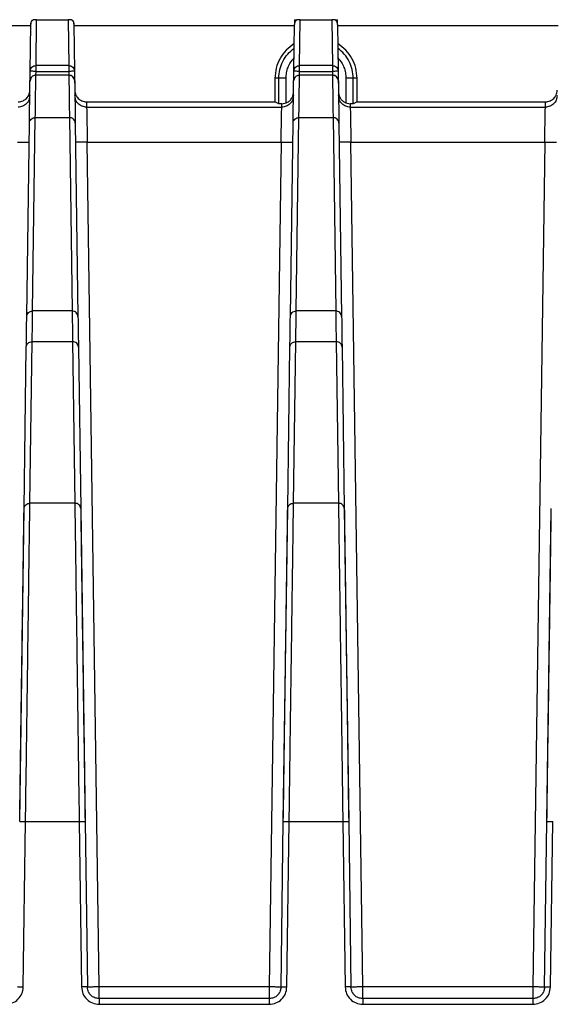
# Model space of a CAD drawing. Header units: millimetres. Extents: x -400 to 1650, y 544 to 1669.
# Tile 16 of 33: x 312 to 357, y 1585 to 1669. Entities that reach past the tile are written whole.
import ezdxf

# ---------------------------------------------------------------- set-up
doc = ezdxf.new("R2010")
doc.units = ezdxf.units.MM

# ---------------------------------------------------------------- blocks, each defined once
blk = doc.blocks.new('Drawing View10')
at = {"color": 7, "linetype": 'Continuous', "lineweight": 25}
for p, q in [((-118.381, 42.915), (-118.34, 42.947)), ((-118.101, 39.036), (-118.05, 42.947)), ((-118.05, 42.947), (-115.361, 42.947)), ((-115.361, 42.947), (-115.31, 39.036)), ((-115.071, 42.947), (-115.03, 42.915)), ((-96.04, 42.947), (-96.044, 42.58)), ((-96.04, 42.947), (-95.84, 42.947)), ((-95.601, 39.036), (-95.55, 42.947)), ((-95.55, 42.947), (-92.861, 42.947)), ((-92.861, 42.947), (-92.81, 39.036)), ((-92.571, 42.947), (-92.371, 42.947)), ((-92.367, 42.581), (-92.371, 42.947)), ((-137.365, 42.447), (-118.546, 42.447)), ((-118.601, 38.545), (-118.545, 42.549)), ((-118.544, 42.65), (-118.545, 42.557)), ((-118.545, 42.548), (-118.545, 42.557)), ((-114.866, 42.557), (-114.867, 42.65)), ((-114.866, 42.557), (-114.866, 42.548)), ((-114.866, 42.549), (-114.81, 38.545)), ((-114.865, 42.447), (-96.046, 42.447)), ((-96.101, 38.545), (-96.045, 42.549)), ((-96.045, 42.58), (-96.045, 42.548)), ((-92.366, 42.548), (-92.366, 42.581)), ((-92.366, 42.549), (-92.31, 38.545)), ((-92.365, 42.447), (-73.546, 42.447)), ((-118.601, 38.545), (-118.569, 38.695)), ((-115.309, 39.036), (-118.101, 39.036)), ((-96.101, 38.545), (-96.069, 38.695)), ((-92.809, 39.036), (-95.601, 39.036)), ((-118.622, 37.026), (-118.601, 38.545)), ((-118.582, 37.864), (-118.612, 37.72)), ((-115.298, 38.213), (-118.112, 38.213)), ((-118.112, 38.21), (-118.112, 38.211)), ((-115.298, 38.21), (-118.112, 38.21)), ((-118.106, 38.213), (-118.101, 38.541)), ((-118.101, 38.541), (-115.31, 38.541)), ((-115.31, 38.541), (-115.305, 38.213)), ((-115.298, 38.211), (-115.298, 38.21)), ((-114.81, 38.545), (-114.781, 36.451)), ((-97.705, 37.948), (-97.705, 35.947)), ((-97.381, 37.947), (-97.705, 37.947)), ((-96.765, 37.953), (-97.381, 37.947)), ((-97.381, 35.784), (-97.381, 37.947)), ((-96.765, 35.844), (-96.765, 37.953)), ((-96.122, 37.026), (-96.101, 38.545)), ((-96.082, 37.864), (-96.112, 37.72)), ((-92.798, 38.213), (-95.612, 38.213)), ((-95.612, 38.21), (-95.612, 38.211)), ((-92.798, 38.21), (-95.612, 38.21)), ((-95.606, 38.213), (-95.601, 38.541)), ((-95.601, 38.541), (-92.81, 38.541)), ((-92.81, 38.541), (-92.805, 38.213)), ((-92.798, 38.211), (-92.798, 38.21)), ((-92.31, 38.545), (-92.281, 36.451)), ((-91.646, 37.954), (-91.646, 35.844)), ((-91.03, 37.947), (-91.646, 37.954)), ((-91.03, 35.784), (-91.03, 37.947)), ((-90.705, 37.947), (-91.03, 37.947)), ((-90.705, 35.947), (-90.705, 37.947)), ((-113.787, 35.947), (-113.782, 35.486)), ((-113.787, 35.947), (-97.705, 35.947)), ((-113.782, 35.486), (-97.129, 35.486)), ((-97.381, 35.784), (-97.705, 35.947)), ((-97.126, 35.781), (-97.381, 35.784)), ((-97.129, 35.486), (-97.126, 35.781)), ((-97.126, 35.781), (-96.765, 35.844)), ((-91.646, 35.844), (-91.285, 35.781)), ((-91.03, 35.784), (-91.285, 35.781)), ((-91.285, 35.781), (-91.281, 35.486)), ((-91.281, 35.486), (-74.629, 35.486)), ((-90.705, 35.947), (-91.03, 35.784)), ((-90.705, 35.947), (-74.623, 35.947)), ((-74.629, 35.486), (-74.624, 35.947)), ((-118.393, 18.105), (-118.163, 34.601)), ((-118.163, 34.601), (-115.248, 34.601)), ((-115.248, 34.601), (-115.018, 18.105)), ((-95.893, 18.105), (-95.663, 34.601)), ((-95.663, 34.601), (-92.748, 34.601)), ((-92.748, 34.601), (-92.518, 18.105)), ((-118.893, 17.633), (-118.663, 34.129)), ((-114.748, 34.129), (-114.518, 17.633)), ((-96.393, 17.633), (-96.163, 34.129)), ((-92.248, 34.129), (-92.018, 17.633)), ((-112.719, -39.557), (-113.725, 32.499)), ((-113.725, 32.499), (-97.185, 32.499)), ((-97.185, 32.499), (-98.192, -39.557)), ((-90.219, -39.557), (-91.225, 32.499)), ((-91.225, 32.499), (-74.685, 32.499)), ((-74.685, 32.499), (-75.692, -39.557)), ((-115.018, 18.105), (-118.393, 18.105)), ((-92.518, 18.105), (-95.893, 18.105)), ((-118.622, 1.7), (-118.429, 15.487)), ((-118.429, 15.487), (-114.981, 15.487)), ((-114.981, 15.487), (-114.789, 1.7)), ((-96.122, 1.7), (-95.929, 15.487)), ((-95.929, 15.487), (-92.481, 15.487)), ((-92.481, 15.487), (-92.289, 1.7)), ((-119.122, 1.242), (-118.929, 15.028)), ((-114.482, 15.028), (-114.289, 1.242)), ((-96.622, 1.242), (-96.429, 15.028)), ((-91.982, 15.028), (-91.789, 1.242)), ((-114.789, 1.7), (-118.622, 1.7)), ((-92.289, 1.7), (-96.122, 1.7)), ((-119.495, -25.456), (-119.122, 1.24)), ((-114.289, 1.24), (-113.916, -25.456)), ((-96.995, -25.456), (-96.622, 1.24)), ((-91.789, 1.24), (-91.416, -25.456)), ((-74.495, -25.456), (-74.122, 1.24)), ((-119.192, -39.56), (-118.995, -25.452)), ((-118.995, -25.452), (-114.416, -25.452)), ((-114.416, -25.452), (-114.219, -39.56)), ((-113.916, -25.458), (-113.719, -39.567)), ((-97.192, -39.567), (-96.995, -25.458)), ((-96.692, -39.56), (-96.495, -25.452)), ((-96.495, -25.452), (-91.916, -25.452)), ((-91.916, -25.452), (-91.719, -39.56)), ((-91.416, -25.458), (-91.219, -39.567)), ((-74.692, -39.567), (-74.495, -25.458)), ((-74.192, -39.56), (-73.995, -25.452)), ((-98.192, -39.557), (-112.719, -39.557)), ((-97.192, -39.567), (-97.238, -39.786)), ((-75.692, -39.557), (-90.219, -39.557)), ((-74.692, -39.567), (-74.738, -39.786)), ((-98.192, -40.553), (-112.719, -40.553)), ((-112.719, -41.04), (-98.192, -41.04)), ((-75.692, -40.553), (-90.219, -40.553)), ((-90.219, -41.04), (-75.692, -41.04))]:
    blk.add_line(p, q, dxfattribs=at)
for centre, radius, start, end in [((-118.244, 42.647), 0.3, 117.15391, 179.52327), ((-115.167, 42.647), 0.3, 0.47702, 62.84609), ((-118.112, 37.713), 0.5, 89.98729, 162.03785), ((-115.298, 37.713), 0.5, 1.25507, 89.98759), ((-95.612, 37.713), 0.5, 89.98729, 162.03785), ((-92.798, 37.713), 0.5, 1.25507, 89.98759)]:
    blk.add_arc(centre, radius, start, end, dxfattribs=at)
for points, knots in [([(-118.545, 42.557), (-118.542, 42.592), (-118.537, 42.66), (-118.504, 42.756), (-118.453, 42.843), (-118.406, 42.89), (-118.381, 42.914)], [0, 0, 0, 0, 0.2592585, 0.5049842, 0.7481337, 1, 1, 1, 1]), ([(-118.05, 42.947), (-118.065, 42.947), (-118.093, 42.948), (-118.179, 42.946), (-118.253, 42.949), (-118.304, 42.948), (-118.34, 42.947)], [0, 0, 0, 0, 0.049531, 0.095807, 0.372529, 1, 1, 1, 1]), ([(-115.071, 42.947), (-115.102, 42.947), (-115.14, 42.947), (-115.228, 42.947), (-115.268, 42.947), (-115.317, 42.948), (-115.346, 42.948), (-115.361, 42.947)], [0, 0, 0, 0, 0.632231, 0.789686, 0.902627, 0.949244, 1, 1, 1, 1]), ([(-115.029, 42.914), (-115.005, 42.89), (-114.958, 42.843), (-114.907, 42.756), (-114.874, 42.66), (-114.869, 42.592), (-114.866, 42.557)], [0, 0, 0, 0, 0.2518663, 0.4950158, 0.7407415, 1, 1, 1, 1]), ([(-95.84, 42.947), (-95.888, 42.903), (-95.967, 42.83), (-96.027, 42.695), (-96.038, 42.617), (-96.044, 42.58)], [0, 0, 0, 0, 0.451058, 0.74093, 1, 1, 1, 1]), ([(-95.55, 42.947), (-95.565, 42.947), (-95.593, 42.948), (-95.679, 42.946), (-95.753, 42.949), (-95.804, 42.948), (-95.84, 42.947)], [0, 0, 0, 0, 0.049531, 0.095807, 0.372529, 1, 1, 1, 1]), ([(-92.571, 42.947), (-92.602, 42.947), (-92.64, 42.947), (-92.728, 42.947), (-92.768, 42.947), (-92.817, 42.948), (-92.846, 42.948), (-92.861, 42.947)], [0, 0, 0, 0, 0.632231, 0.789686, 0.902627, 0.949244, 1, 1, 1, 1]), ([(-92.367, 42.581), (-92.373, 42.617), (-92.384, 42.696), (-92.444, 42.83), (-92.523, 42.903), (-92.571, 42.947)], [0, 0, 0, 0, 0.25854, 0.548619, 1, 1, 1, 1]), ([(-92.326, 39.685), (-92.224, 39.563), (-92.021, 39.318), (-91.811, 38.888), (-91.672, 38.43), (-91.655, 38.113), (-91.646, 37.954)], [0, 0, 0, 0, 0.250003, 0.500004, 0.750003, 1, 1, 1, 1]), ([(-118.569, 38.695), (-118.567, 38.708), (-118.553, 38.784), (-118.457, 38.9), (-118.297, 39.014), (-118.166, 39.029), (-118.101, 39.036)], [0, 0, 0, 0, 0.064741, 0.376494, 0.688247, 1, 1, 1, 1]), ([(-96.069, 38.695), (-96.067, 38.708), (-96.053, 38.784), (-95.957, 38.9), (-95.797, 39.014), (-95.666, 39.029), (-95.601, 39.036)], [0, 0, 0, 0, 0.064729, 0.376486, 0.688243, 1, 1, 1, 1]), ([(-118.112, 38.21), (-118.178, 38.203), (-118.308, 38.189), (-118.469, 38.074), (-118.565, 37.957), (-118.579, 37.879), (-118.582, 37.864)], [0, 0, 0, 0, 0.309109, 0.618218, 0.927327, 1, 1, 1, 1]), ([(-118.163, 34.601), (-118.152, 35.398), (-118.129, 36.994), (-118.118, 37.805), (-118.112, 38.21)], [0, 0, 0, 0, 0.5, 1, 1, 1, 1]), ([(-115.298, 38.21), (-115.297, 38.124), (-115.294, 37.986), (-115.295, 37.785), (-115.291, 37.666), (-115.29, 37.605), (-115.29, 37.585), (-115.29, 37.577)], [0, 0, 0, 0, 0.465616, 0.748835, 0.914687, 0.971235, 1, 1, 1, 1]), ([(-95.612, 38.21), (-95.678, 38.203), (-95.808, 38.189), (-95.969, 38.074), (-96.065, 37.957), (-96.079, 37.879), (-96.082, 37.864)], [0, 0, 0, 0, 0.309109, 0.618218, 0.927327, 1, 1, 1, 1]), ([(-95.663, 34.601), (-95.652, 35.398), (-95.629, 36.994), (-95.618, 37.805), (-95.612, 38.21)], [0, 0, 0, 0, 0.5, 1, 1, 1, 1]), ([(-92.798, 38.21), (-92.797, 38.124), (-92.794, 37.986), (-92.795, 37.785), (-92.791, 37.666), (-92.79, 37.605), (-92.79, 37.585), (-92.79, 37.577)], [0, 0, 0, 0, 0.465616, 0.748835, 0.914687, 0.971235, 1, 1, 1, 1]), ([(-115.29, 37.577), (-115.284, 37.188), (-115.273, 36.411), (-115.257, 35.204), (-115.248, 34.601)], [0, 0, 0, 0, 0.5, 1, 1, 1, 1]), ([(-92.79, 37.577), (-92.784, 37.188), (-92.773, 36.411), (-92.757, 35.204), (-92.748, 34.601)], [0, 0, 0, 0, 0.5, 1, 1, 1, 1]), ([(-119.623, 35.947), (-119.55, 35.951), (-119.409, 35.958), (-119.159, 36.038), (-118.909, 36.223), (-118.721, 36.47), (-118.637, 36.719), (-118.628, 36.86), (-118.623, 36.934)], [0, 0, 0, 0, 0.140568, 0.271414, 0.499991, 0.728572, 0.859239, 1, 1, 1, 1]), ([(-114.787, 36.934), (-114.783, 36.86), (-114.774, 36.719), (-114.69, 36.47), (-114.501, 36.223), (-114.252, 36.038), (-114.001, 35.958), (-113.86, 35.951), (-113.787, 35.947)], [0, 0, 0, 0, 0.14056, 0.2714, 0.499966, 0.728538, 0.85916, 1, 1, 1, 1]), ([(-96.765, 35.844), (-96.674, 35.888), (-96.492, 35.976), (-96.292, 36.206), (-96.154, 36.471), (-96.135, 36.666), (-96.126, 36.762)], [0, 0, 0, 0, 0.253524, 0.509058, 0.755782, 1, 1, 1, 1]), ([(-92.285, 36.762), (-92.275, 36.662), (-92.256, 36.46), (-92.11, 36.193), (-91.909, 35.971), (-91.733, 35.886), (-91.646, 35.844)], [0, 0, 0, 0, 0.253548, 0.509099, 0.755806, 1, 1, 1, 1]), ([(-74.623, 35.947), (-74.55, 35.951), (-74.409, 35.958), (-74.159, 36.038), (-73.909, 36.223), (-73.721, 36.47), (-73.637, 36.719), (-73.628, 36.86), (-73.623, 36.934)], [0, 0, 0, 0, 0.140568, 0.271414, 0.499991, 0.728572, 0.859239, 1, 1, 1, 1]), ([(-113.782, 35.486), (-113.78, 35.439), (-113.778, 35.342), (-113.766, 34.676), (-113.751, 33.889), (-113.738, 33.151), (-113.73, 32.723), (-113.725, 32.499)], [0, 0, 0, 0, 0.24453, 0.499018, 0.723558, 0.855404, 1, 1, 1, 1]), ([(-97.185, 32.499), (-97.181, 32.723), (-97.173, 33.151), (-97.16, 33.889), (-97.145, 34.676), (-97.133, 35.342), (-97.13, 35.439), (-97.129, 35.486)], [0, 0, 0, 0, 0.144516, 0.276304, 0.500792, 0.75504, 1, 1, 1, 1]), ([(-91.281, 35.486), (-91.28, 35.442), (-91.279, 35.374), (-91.272, 34.999), (-91.263, 34.534), (-91.251, 33.914), (-91.238, 33.181), (-91.23, 32.736), (-91.225, 32.499)], [0, 0, 0, 0, 0.240086, 0.367628, 0.499818, 0.713264, 0.847575, 1, 1, 1, 1]), ([(-74.685, 32.499), (-74.681, 32.724), (-74.673, 33.153), (-74.66, 33.891), (-74.645, 34.676), (-74.632, 35.342), (-74.63, 35.439), (-74.629, 35.486)], [0, 0, 0, 0, 0.145139, 0.277137, 0.500811, 0.754604, 1, 1, 1, 1]), ([(-118.429, 15.487), (-118.42, 15.96), (-118.407, 16.669), (-118.411, 17.338), (-118.404, 17.645), (-118.398, 17.846), (-118.395, 18.007), (-118.393, 18.105)], [0, 0, 0, 0, 0.499985, 0.749987, 0.793096, 0.874992, 1, 1, 1, 1]), ([(-115.018, 18.105), (-115.01, 17.705), (-114.998, 17.106), (-115.002, 16.39), (-114.993, 16.042), (-114.988, 15.807), (-114.984, 15.607), (-114.981, 15.487)], [0, 0, 0, 0, 0.499985, 0.749986, 0.793068, 0.874992, 1, 1, 1, 1]), ([(-95.929, 15.487), (-95.92, 15.96), (-95.907, 16.669), (-95.911, 17.338), (-95.904, 17.645), (-95.898, 17.846), (-95.895, 18.007), (-95.893, 18.105)], [0, 0, 0, 0, 0.499985, 0.749987, 0.793096, 0.874992, 1, 1, 1, 1]), ([(-92.518, 18.105), (-92.51, 17.705), (-92.498, 17.106), (-92.502, 16.39), (-92.493, 16.042), (-92.488, 15.807), (-92.484, 15.607), (-92.481, 15.487)], [0, 0, 0, 0, 0.499985, 0.749986, 0.793068, 0.874992, 1, 1, 1, 1]), ([(-118.995, -25.452), (-118.974, -23.99), (-118.934, -21.065), (-118.875, -16.793), (-118.819, -12.722), (-118.767, -8.941), (-118.72, -5.527), (-118.68, -2.569), (-118.646, -0.074), (-118.63, 1.109), (-118.622, 1.7)], [0, 0, 0, 0, 0.125, 0.25, 0.375, 0.5, 0.625, 0.75, 0.875, 1, 1, 1, 1]), ([(-114.789, 1.7), (-114.781, 1.109), (-114.765, -0.074), (-114.731, -2.569), (-114.69, -5.527), (-114.644, -8.941), (-114.592, -12.722), (-114.536, -16.793), (-114.477, -21.065), (-114.436, -23.99), (-114.416, -25.452)], [0, 0, 0, 0, 0.125, 0.25, 0.375, 0.5, 0.625, 0.75, 0.875, 1, 1, 1, 1]), ([(-96.495, -25.452), (-96.474, -23.99), (-96.434, -21.065), (-96.375, -16.793), (-96.319, -12.722), (-96.267, -8.941), (-96.22, -5.527), (-96.18, -2.569), (-96.146, -0.074), (-96.13, 1.109), (-96.122, 1.7)], [0, 0, 0, 0, 0.125, 0.25, 0.375, 0.5, 0.625, 0.75, 0.875, 1, 1, 1, 1]), ([(-92.289, 1.7), (-92.281, 1.109), (-92.265, -0.074), (-92.231, -2.569), (-92.19, -5.527), (-92.144, -8.941), (-92.092, -12.722), (-92.036, -16.793), (-91.977, -21.065), (-91.936, -23.99), (-91.916, -25.452)], [0, 0, 0, 0, 0.125, 0.25, 0.375, 0.5, 0.625, 0.75, 0.875, 1, 1, 1, 1]), ([(-120.692, -41.04), (-120.497, -41.017), (-120.107, -40.973), (-119.614, -40.632), (-119.266, -40.144), (-119.217, -39.755), (-119.192, -39.56)], [0, 0, 0, 0, 0.249725, 0.499726, 0.749866, 1, 1, 1, 1]), ([(-114.219, -39.56), (-114.194, -39.755), (-114.145, -40.144), (-113.797, -40.632), (-113.304, -40.973), (-112.914, -41.017), (-112.719, -41.04)], [0, 0, 0, 0, 0.249782, 0.499966, 0.750156, 1, 1, 1, 1]), ([(-112.719, -40.553), (-112.845, -40.539), (-113.105, -40.51), (-113.421, -40.295), (-113.606, -40.04), (-113.7, -39.796), (-113.713, -39.646), (-113.719, -39.567)], [0, 0, 0, 0, 0.242838, 0.499018, 0.710369, 0.845503, 1, 1, 1, 1]), ([(-98.192, -41.04), (-97.997, -41.017), (-97.607, -40.973), (-97.114, -40.632), (-96.766, -40.144), (-96.717, -39.755), (-96.692, -39.56)], [0, 0, 0, 0, 0.249725, 0.499726, 0.749866, 1, 1, 1, 1]), ([(-97.192, -39.567), (-97.198, -39.646), (-97.211, -39.796), (-97.305, -40.04), (-97.49, -40.295), (-97.806, -40.51), (-98.065, -40.539), (-98.192, -40.553)], [0, 0, 0, 0, 0.15446, 0.2895393, 0.5007322, 0.7570337, 1, 1, 1, 1]), ([(-91.719, -39.56), (-91.694, -39.755), (-91.645, -40.144), (-91.297, -40.632), (-90.804, -40.973), (-90.414, -41.017), (-90.219, -41.04)], [0, 0, 0, 0, 0.249782, 0.499966, 0.750156, 1, 1, 1, 1]), ([(-90.219, -40.553), (-90.345, -40.539), (-90.605, -40.51), (-90.921, -40.295), (-91.106, -40.04), (-91.2, -39.796), (-91.213, -39.646), (-91.219, -39.567)], [0, 0, 0, 0, 0.242838, 0.499018, 0.710369, 0.845503, 1, 1, 1, 1]), ([(-75.692, -41.04), (-75.497, -41.017), (-75.107, -40.973), (-74.614, -40.632), (-74.266, -40.144), (-74.217, -39.755), (-74.192, -39.56)], [0, 0, 0, 0, 0.249725, 0.499726, 0.749866, 1, 1, 1, 1]), ([(-74.692, -39.567), (-74.698, -39.646), (-74.711, -39.796), (-74.805, -40.04), (-74.99, -40.295), (-75.306, -40.51), (-75.565, -40.539), (-75.692, -40.553)], [0, 0, 0, 0, 0.15446, 0.289539, 0.500732, 0.757034, 1, 1, 1, 1])]:
    blk.add_open_spline(points, degree=3, knots=knots, dxfattribs=at)
for points in [[(-96.065, 40.913), (-96.303, 40.738), (-96.78, 40.388), (-97.296, 39.658), (-97.641, 38.833), (-97.684, 38.243), (-97.705, 37.948)], [(-97.381, 37.947), (-97.364, 38.197), (-97.33, 38.695), (-97.058, 39.4), (-96.648, 40.034), (-96.265, 40.355), (-96.073, 40.515)], [(-90.705, 37.947), (-90.727, 38.242), (-90.77, 38.832), (-91.114, 39.658), (-91.631, 40.388), (-92.108, 40.738), (-92.346, 40.913)], [(-91.03, 37.947), (-91.047, 38.197), (-91.081, 38.695), (-91.353, 39.4), (-91.762, 40.034), (-92.146, 40.355), (-92.337, 40.515)], [(-96.765, 37.953), (-96.756, 38.112), (-96.738, 38.429), (-96.6, 38.888), (-96.39, 39.318), (-96.187, 39.562), (-96.085, 39.685)], [(-118.101, 38.541), (-118.101, 38.602), (-118.101, 38.724), (-118.101, 38.882), (-118.101, 38.999), (-118.101, 39.024), (-118.101, 39.036)], [(-115.31, 39.036), (-115.31, 39.024), (-115.31, 38.999), (-115.31, 38.882), (-115.31, 38.724), (-115.31, 38.602), (-115.31, 38.541)], [(-115.309, 39.036), (-115.244, 39.029), (-115.115, 39.014), (-114.951, 38.901), (-114.835, 38.739), (-114.818, 38.61), (-114.81, 38.545)], [(-95.601, 38.541), (-95.601, 38.602), (-95.601, 38.724), (-95.601, 38.882), (-95.601, 38.999), (-95.601, 39.024), (-95.601, 39.036)], [(-92.81, 39.036), (-92.81, 39.024), (-92.81, 38.999), (-92.81, 38.882), (-92.81, 38.724), (-92.81, 38.602), (-92.81, 38.541)], [(-92.809, 39.036), (-92.744, 39.029), (-92.615, 39.014), (-92.451, 38.901), (-92.335, 38.739), (-92.318, 38.61), (-92.31, 38.545)], [(-118.101, 38.541), (-118.166, 38.541), (-118.297, 38.543), (-118.463, 38.545), (-118.578, 38.546), (-118.593, 38.546), (-118.601, 38.545)], [(-114.81, 38.545), (-114.817, 38.546), (-114.832, 38.546), (-114.948, 38.545), (-115.113, 38.543), (-115.244, 38.541), (-115.31, 38.541)], [(-114.798, 37.72), (-114.807, 37.785), (-114.823, 37.914), (-114.939, 38.075), (-115.103, 38.188), (-115.233, 38.203), (-115.298, 38.21)], [(-95.601, 38.541), (-95.666, 38.541), (-95.797, 38.543), (-95.963, 38.545), (-96.078, 38.546), (-96.093, 38.546), (-96.101, 38.545)], [(-92.31, 38.545), (-92.317, 38.546), (-92.332, 38.546), (-92.448, 38.545), (-92.613, 38.543), (-92.744, 38.541), (-92.81, 38.541)], [(-92.298, 37.72), (-92.307, 37.785), (-92.323, 37.914), (-92.439, 38.075), (-92.603, 38.188), (-92.733, 38.203), (-92.798, 38.21)], [(-118.663, 34.129), (-118.652, 34.923), (-118.629, 36.51), (-118.618, 37.317), (-118.612, 37.72)], [(-114.798, 37.72), (-114.793, 37.317), (-114.781, 36.51), (-114.759, 34.922), (-114.748, 34.129)], [(-96.163, 34.129), (-96.152, 34.923), (-96.129, 36.51), (-96.118, 37.317), (-96.112, 37.72)], [(-92.298, 37.72), (-92.293, 37.317), (-92.281, 36.51), (-92.259, 34.922), (-92.248, 34.129)], [(-118.63, 36.472), (-118.646, 36.343), (-118.68, 36.083), (-118.911, 35.758), (-119.24, 35.531), (-119.499, 35.501), (-119.629, 35.486)], [(-113.782, 35.486), (-113.911, 35.501), (-114.171, 35.531), (-114.499, 35.758), (-114.731, 36.083), (-114.764, 36.343), (-114.781, 36.472)], [(-96.13, 36.472), (-96.146, 36.343), (-96.18, 36.083), (-96.411, 35.758), (-96.74, 35.531), (-97, 35.501), (-97.129, 35.486)], [(-91.281, 35.486), (-91.411, 35.501), (-91.671, 35.531), (-91.999, 35.758), (-92.231, 36.083), (-92.264, 36.343), (-92.281, 36.472)], [(-73.63, 36.472), (-73.646, 36.343), (-73.68, 36.083), (-73.911, 35.758), (-74.24, 35.531), (-74.499, 35.501), (-74.629, 35.486)], [(-118.663, 34.129), (-118.654, 34.191), (-118.638, 34.315), (-118.522, 34.471), (-118.358, 34.58), (-118.228, 34.594), (-118.163, 34.601)], [(-114.748, 34.129), (-114.756, 34.191), (-114.773, 34.315), (-114.889, 34.471), (-115.053, 34.58), (-115.183, 34.594), (-115.248, 34.601)], [(-96.163, 34.129), (-96.154, 34.191), (-96.138, 34.315), (-96.022, 34.471), (-95.858, 34.58), (-95.728, 34.594), (-95.663, 34.601)], [(-92.248, 34.129), (-92.256, 34.191), (-92.273, 34.315), (-92.389, 34.471), (-92.553, 34.58), (-92.683, 34.594), (-92.748, 34.601)], [(-119.685, 32.499), (-119.554, 32.498), (-119.292, 32.494), (-118.962, 32.49), (-118.731, 32.489), (-118.701, 32.489), (-118.685, 32.49)], [(-113.725, 32.499), (-113.856, 32.498), (-114.118, 32.494), (-114.449, 32.49), (-114.68, 32.489), (-114.71, 32.489), (-114.725, 32.49)], [(-97.185, 32.499), (-97.054, 32.498), (-96.792, 32.494), (-96.462, 32.49), (-96.231, 32.489), (-96.201, 32.489), (-96.185, 32.49)], [(-91.225, 32.499), (-91.356, 32.498), (-91.618, 32.494), (-91.949, 32.49), (-92.18, 32.489), (-92.21, 32.489), (-92.225, 32.49)], [(-74.685, 32.499), (-74.554, 32.498), (-74.292, 32.494), (-73.962, 32.49), (-73.731, 32.489), (-73.701, 32.489), (-73.685, 32.49)], [(-118.893, 17.633), (-118.885, 17.695), (-118.868, 17.819), (-118.752, 17.975), (-118.588, 18.084), (-118.458, 18.098), (-118.393, 18.105)], [(-114.518, 17.633), (-114.526, 17.695), (-114.543, 17.819), (-114.659, 17.975), (-114.823, 18.084), (-114.953, 18.098), (-115.018, 18.105)], [(-96.393, 17.633), (-96.385, 17.695), (-96.368, 17.819), (-96.252, 17.975), (-96.088, 18.084), (-95.958, 18.098), (-95.893, 18.105)], [(-92.018, 17.633), (-92.026, 17.695), (-92.043, 17.819), (-92.159, 17.975), (-92.323, 18.084), (-92.453, 18.098), (-92.518, 18.105)], [(-118.929, 15.028), (-118.923, 15.5), (-118.91, 16.444), (-118.898, 17.236), (-118.893, 17.633)], [(-114.518, 17.633), (-114.512, 17.236), (-114.501, 16.444), (-114.488, 15.5), (-114.482, 15.028)], [(-96.429, 15.028), (-96.423, 15.5), (-96.41, 16.444), (-96.398, 17.236), (-96.393, 17.633)], [(-92.018, 17.633), (-92.012, 17.236), (-92.001, 16.444), (-91.988, 15.5), (-91.982, 15.028)], [(-118.929, 15.028), (-118.921, 15.088), (-118.905, 15.209), (-118.789, 15.361), (-118.624, 15.466), (-118.494, 15.48), (-118.429, 15.487)], [(-114.482, 15.028), (-114.49, 15.088), (-114.506, 15.209), (-114.622, 15.361), (-114.787, 15.466), (-114.916, 15.48), (-114.981, 15.487)], [(-96.429, 15.028), (-96.421, 15.088), (-96.405, 15.209), (-96.289, 15.361), (-96.124, 15.466), (-95.994, 15.48), (-95.929, 15.487)], [(-91.982, 15.028), (-91.99, 15.088), (-92.006, 15.209), (-92.122, 15.361), (-92.287, 15.466), (-92.416, 15.48), (-92.481, 15.487)], [(-119.122, 1.242), (-119.114, 1.302), (-119.097, 1.423), (-118.981, 1.574), (-118.817, 1.68), (-118.687, 1.694), (-118.622, 1.7)], [(-114.289, 1.242), (-114.297, 1.302), (-114.314, 1.423), (-114.43, 1.575), (-114.594, 1.68), (-114.724, 1.694), (-114.789, 1.7)], [(-96.622, 1.242), (-96.614, 1.302), (-96.597, 1.423), (-96.481, 1.574), (-96.317, 1.68), (-96.187, 1.694), (-96.122, 1.7)], [(-91.789, 1.242), (-91.797, 1.302), (-91.814, 1.423), (-91.93, 1.575), (-92.094, 1.68), (-92.224, 1.694), (-92.289, 1.7)], [(-119.495, -25.458), (-119.475, -24.02), (-119.434, -21.144), (-119.376, -16.943), (-119.32, -12.94), (-119.268, -9.222), (-119.221, -5.865), (-119.18, -2.956), (-119.146, -0.503), (-119.13, 0.66), (-119.122, 1.242)], [(-114.289, 1.242), (-114.281, 0.66), (-114.265, -0.503), (-114.23, -2.956), (-114.19, -5.866), (-114.143, -9.222), (-114.091, -12.94), (-114.035, -16.943), (-113.976, -21.144), (-113.936, -24.02), (-113.916, -25.458)], [(-96.995, -25.458), (-96.975, -24.02), (-96.934, -21.144), (-96.876, -16.943), (-96.82, -12.94), (-96.768, -9.222), (-96.721, -5.865), (-96.68, -2.956), (-96.646, -0.503), (-96.63, 0.66), (-96.622, 1.242)], [(-91.789, 1.242), (-91.781, 0.66), (-91.765, -0.503), (-91.73, -2.956), (-91.69, -5.866), (-91.643, -9.222), (-91.591, -12.94), (-91.535, -16.943), (-91.476, -21.144), (-91.436, -24.02), (-91.416, -25.458)], [(-74.495, -25.458), (-74.475, -24.02), (-74.434, -21.144), (-74.376, -16.943), (-74.32, -12.94), (-74.268, -9.222), (-74.221, -5.865), (-74.18, -2.956), (-74.146, -0.503), (-74.13, 0.66), (-74.122, 1.242)], [(-119.495, -25.458), (-119.487, -25.457), (-119.472, -25.453), (-119.356, -25.451), (-119.191, -25.45), (-119.06, -25.451), (-118.995, -25.452)], [(-114.416, -25.452), (-114.351, -25.451), (-114.22, -25.45), (-114.054, -25.451), (-113.939, -25.453), (-113.924, -25.457), (-113.916, -25.458)], [(-96.995, -25.458), (-96.987, -25.457), (-96.972, -25.453), (-96.856, -25.451), (-96.691, -25.45), (-96.56, -25.451), (-96.495, -25.452)], [(-91.916, -25.452), (-91.851, -25.451), (-91.72, -25.45), (-91.554, -25.451), (-91.439, -25.453), (-91.424, -25.457), (-91.416, -25.458)], [(-74.495, -25.458), (-74.487, -25.457), (-74.472, -25.453), (-74.356, -25.451), (-74.191, -25.45), (-74.06, -25.451), (-73.995, -25.452)], [(-119.692, -39.567), (-119.684, -39.565), (-119.669, -39.562), (-119.553, -39.559), (-119.388, -39.558), (-119.257, -39.56), (-119.192, -39.56)], [(-113.719, -39.567), (-113.727, -39.565), (-113.742, -39.562), (-113.857, -39.559), (-114.023, -39.558), (-114.154, -39.56), (-114.219, -39.56)], [(-112.719, -39.557), (-112.85, -39.559), (-113.112, -39.562), (-113.443, -39.566), (-113.674, -39.568), (-113.704, -39.567), (-113.719, -39.567)], [(-112.719, -40.553), (-112.719, -40.538), (-112.719, -40.508), (-112.719, -40.278), (-112.719, -39.949), (-112.719, -39.688), (-112.719, -39.557)], [(-97.192, -39.567), (-97.207, -39.567), (-97.237, -39.568), (-97.468, -39.566), (-97.798, -39.562), (-98.061, -39.559), (-98.192, -39.557)], [(-98.192, -39.557), (-98.192, -39.688), (-98.192, -39.949), (-98.192, -40.278), (-98.192, -40.508), (-98.192, -40.538), (-98.192, -40.553)], [(-97.192, -39.567), (-97.184, -39.565), (-97.169, -39.562), (-97.053, -39.559), (-96.888, -39.558), (-96.757, -39.56), (-96.692, -39.56)], [(-91.219, -39.567), (-91.227, -39.565), (-91.242, -39.562), (-91.357, -39.559), (-91.523, -39.558), (-91.654, -39.56), (-91.719, -39.56)], [(-90.219, -39.557), (-90.35, -39.559), (-90.612, -39.562), (-90.943, -39.566), (-91.174, -39.568), (-91.204, -39.567), (-91.219, -39.567)], [(-90.219, -40.553), (-90.219, -40.538), (-90.219, -40.508), (-90.219, -40.278), (-90.219, -39.949), (-90.219, -39.688), (-90.219, -39.557)], [(-74.692, -39.567), (-74.707, -39.567), (-74.737, -39.568), (-74.968, -39.566), (-75.298, -39.562), (-75.561, -39.559), (-75.692, -39.557)], [(-75.692, -39.557), (-75.692, -39.688), (-75.692, -39.949), (-75.692, -40.278), (-75.692, -40.508), (-75.692, -40.538), (-75.692, -40.553)], [(-74.692, -39.567), (-74.684, -39.565), (-74.669, -39.562), (-74.553, -39.559), (-74.388, -39.558), (-74.257, -39.56), (-74.192, -39.56)], [(-112.719, -40.553), (-112.719, -40.56), (-112.719, -40.574), (-112.719, -40.686), (-112.719, -40.847), (-112.719, -40.975), (-112.719, -41.04)], [(-98.192, -40.553), (-98.192, -40.56), (-98.192, -40.574), (-98.192, -40.686), (-98.192, -40.847), (-98.192, -40.975), (-98.192, -41.04)], [(-90.219, -40.553), (-90.219, -40.56), (-90.219, -40.574), (-90.219, -40.686), (-90.219, -40.847), (-90.219, -40.975), (-90.219, -41.04)], [(-75.692, -40.553), (-75.692, -40.56), (-75.692, -40.574), (-75.692, -40.686), (-75.692, -40.847), (-75.692, -40.975), (-75.692, -41.04)]]:
    blk.add_open_spline(points, degree=3, dxfattribs=at)

msp = doc.modelspace()

# ---------------------------------------------------------------- block references
at = {"color": 7, "linetype": 'Continuous', "lineweight": 25}
msp.add_blockref('Drawing View10', (431.569, 1626.087), dxfattribs=at)

doc.saveas('drawing.dxf')
